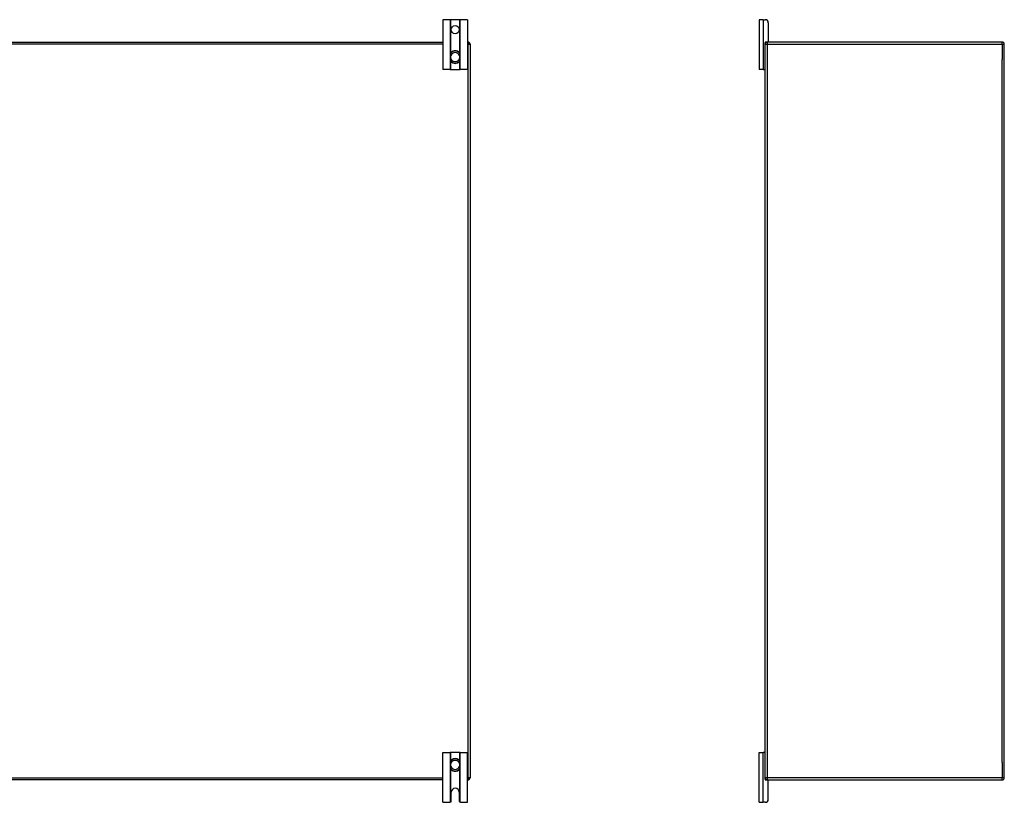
# Model space of a CAD drawing. Header units: inches. Extents: x 18 to 388, y 34 to 188.
# Tile 45 of 159: x 67 to 117, y 93 to 132. Entities that reach past the tile are written whole.
import ezdxf

# ---------------------------------------------------------------- set-up
doc = ezdxf.new("R2010")
doc.units = ezdxf.units.IN
doc.header["$MEASUREMENT"] = 0
doc.layers.add('Visible Edges(ANSI)', color=7, linetype='Continuous', lineweight=25)
doc.layers.add('Visible Tangent Edges(ANSI)', color=7, linetype='Continuous', lineweight=25)

msp = doc.modelspace()

# ---------------------------------------------------------------- linework, layer by layer
at = {"layer": 'Visible Edges(ANSI)'}
for p, q in [((89.083, 132.052), (88.71, 132.052)), ((88.71, 132.052), (88.71, 129.552)), ((89.114, 132.052), (89.083, 132.052)), ((89.556, 132.052), (89.114, 132.052)), ((89.587, 132.052), (89.556, 132.052)), ((89.96, 132.052), (89.587, 132.052)), ((89.96, 132.052), (89.96, 129.552)), ((104.779, 132.052), (104.592, 132.052)), ((104.592, 132.052), (104.592, 129.552)), ((104.779, 132.052), (104.886, 132.052)), ((105.042, 131.896), (105.042, 130.958)), ((19.46, 130.927), (88.71, 130.927)), ((89.96, 130.927), (89.986, 130.927)), ((104.915, 130.927), (104.983, 130.927)), ((116.785, 130.927), (104.983, 130.927)), ((90.085, 130.828), (90.085, 94.026)), ((104.884, 130.828), (104.884, 130.896)), ((104.884, 94.026), (104.884, 130.828)), ((116.884, 94.026), (116.884, 130.828)), ((89.099, 130.288), (89.099, 130.249)), ((89.099, 130.249), (89.099, 130.104)), ((89.099, 130.104), (89.099, 130.065)), ((89.571, 130.249), (89.571, 130.288)), ((89.571, 130.104), (89.571, 130.249)), ((89.571, 130.065), (89.571, 130.104)), ((89.083, 129.552), (88.71, 129.552)), ((89.083, 129.552), (89.114, 129.552)), ((89.114, 129.552), (89.556, 129.552)), ((89.556, 129.552), (89.587, 129.552)), ((89.96, 129.552), (89.587, 129.552)), ((104.779, 129.552), (104.592, 129.552)), ((104.779, 129.552), (104.853, 129.552)), ((104.884, 129.552), (104.853, 129.552)), ((88.71, 95.302), (89.083, 95.302)), ((88.71, 92.802), (88.71, 95.302)), ((89.114, 95.302), (89.083, 95.302)), ((89.556, 95.302), (89.114, 95.302)), ((89.587, 95.302), (89.556, 95.302)), ((89.587, 95.302), (89.96, 95.302)), ((89.96, 92.802), (89.96, 95.302)), ((104.592, 95.302), (104.779, 95.302)), ((104.592, 92.802), (104.592, 95.302)), ((104.853, 95.302), (104.779, 95.302)), ((104.853, 95.302), (104.884, 95.302)), ((89.099, 94.788), (89.099, 94.749)), ((89.099, 94.749), (89.099, 94.604)), ((89.099, 94.604), (89.099, 94.565)), ((89.571, 94.749), (89.571, 94.788)), ((89.571, 94.604), (89.571, 94.749)), ((89.571, 94.565), (89.571, 94.604)), ((88.71, 93.927), (19.46, 93.927)), ((89.986, 93.927), (89.96, 93.927)), ((104.884, 93.958), (104.884, 94.026)), ((104.983, 93.927), (104.915, 93.927)), ((104.983, 93.927), (116.785, 93.927)), ((105.042, 92.958), (105.042, 93.896)), ((89.132, 92.864), (89.132, 93.302)), ((89.538, 93.302), (89.538, 92.864)), ((88.71, 92.802), (89.07, 92.802)), ((89.6, 92.802), (89.96, 92.802)), ((104.592, 92.802), (104.779, 92.802)), ((104.886, 92.802), (104.779, 92.802))]:
    msp.add_line(p, q, dxfattribs=at)
at = {"layer": 'Visible Edges(ANSI)', "flags": 128}
for points in [[(89.23, 130.473), (89.221, 130.47), (89.212, 130.466), (89.203, 130.461), (89.194, 130.456), (89.185, 130.451), (89.177, 130.445), (89.169, 130.438), (89.162, 130.432), (89.154, 130.425), (89.148, 130.417), (89.141, 130.41), (89.135, 130.401), (89.13, 130.393), (89.124, 130.384), (89.12, 130.376), (89.115, 130.366), (89.112, 130.357), (89.108, 130.348), (89.106, 130.338), (89.103, 130.328), (89.101, 130.318), (89.1, 130.308), (89.099, 130.298), (89.099, 130.288)], [(89.571, 130.288), (89.571, 130.298), (89.57, 130.308), (89.569, 130.318), (89.567, 130.328), (89.565, 130.338), (89.562, 130.348), (89.559, 130.357), (89.555, 130.366), (89.551, 130.376), (89.546, 130.384), (89.541, 130.393), (89.535, 130.401), (89.529, 130.41), (89.523, 130.417), (89.516, 130.425), (89.509, 130.432), (89.501, 130.438), (89.494, 130.445), (89.485, 130.451), (89.477, 130.456), (89.468, 130.461), (89.459, 130.466), (89.45, 130.47), (89.44, 130.473)], [(89.099, 130.065), (89.099, 130.055), (89.1, 130.045), (89.101, 130.035), (89.103, 130.025), (89.105, 130.015), (89.108, 130.006), (89.112, 129.996), (89.115, 129.987), (89.12, 129.978), (89.124, 129.969), (89.129, 129.96), (89.135, 129.952), (89.141, 129.944), (89.147, 129.936), (89.154, 129.929), (89.161, 129.921), (89.169, 129.915), (89.177, 129.908), (89.185, 129.903), (89.194, 129.897), (89.202, 129.892), (89.211, 129.887), (89.221, 129.883), (89.23, 129.88)], [(89.44, 129.88), (89.45, 129.883), (89.459, 129.887), (89.468, 129.892), (89.477, 129.897), (89.486, 129.903), (89.494, 129.908), (89.502, 129.915), (89.509, 129.921), (89.516, 129.929), (89.523, 129.936), (89.53, 129.944), (89.536, 129.952), (89.541, 129.96), (89.546, 129.969), (89.551, 129.978), (89.555, 129.987), (89.559, 129.996), (89.562, 130.006), (89.565, 130.015), (89.567, 130.025), (89.569, 130.035), (89.57, 130.045), (89.571, 130.055), (89.571, 130.065)], [(89.23, 94.973), (89.221, 94.97), (89.211, 94.966), (89.202, 94.961), (89.194, 94.956), (89.185, 94.951), (89.177, 94.945), (89.169, 94.938), (89.161, 94.932), (89.154, 94.925), (89.147, 94.917), (89.141, 94.909), (89.135, 94.901), (89.129, 94.893), (89.124, 94.884), (89.12, 94.875), (89.115, 94.866), (89.112, 94.857), (89.108, 94.847), (89.105, 94.838), (89.103, 94.828), (89.101, 94.818), (89.1, 94.808), (89.099, 94.798), (89.099, 94.788)], [(89.571, 94.788), (89.571, 94.798), (89.57, 94.808), (89.569, 94.818), (89.567, 94.828), (89.565, 94.838), (89.562, 94.847), (89.559, 94.857), (89.555, 94.866), (89.551, 94.875), (89.546, 94.884), (89.541, 94.893), (89.536, 94.901), (89.53, 94.909), (89.523, 94.917), (89.516, 94.925), (89.509, 94.932), (89.502, 94.938), (89.494, 94.945), (89.486, 94.951), (89.477, 94.956), (89.468, 94.961), (89.459, 94.966), (89.45, 94.97), (89.44, 94.973)], [(89.099, 94.565), (89.099, 94.555), (89.1, 94.545), (89.101, 94.535), (89.103, 94.525), (89.106, 94.515), (89.108, 94.505), (89.112, 94.496), (89.115, 94.487), (89.12, 94.477), (89.124, 94.469), (89.13, 94.46), (89.135, 94.452), (89.141, 94.443), (89.148, 94.436), (89.154, 94.428), (89.162, 94.421), (89.169, 94.415), (89.177, 94.408), (89.185, 94.402), (89.194, 94.397), (89.203, 94.392), (89.212, 94.387), (89.221, 94.383), (89.23, 94.38)], [(89.44, 94.38), (89.45, 94.383), (89.459, 94.387), (89.468, 94.392), (89.477, 94.397), (89.485, 94.402), (89.494, 94.408), (89.501, 94.415), (89.509, 94.421), (89.516, 94.428), (89.523, 94.436), (89.529, 94.443), (89.535, 94.452), (89.541, 94.46), (89.546, 94.469), (89.551, 94.477), (89.555, 94.487), (89.559, 94.496), (89.562, 94.505), (89.565, 94.515), (89.567, 94.525), (89.569, 94.535), (89.57, 94.545), (89.571, 94.555), (89.571, 94.565)], [(89.083, 92.803), (89.083, 92.803), (89.083, 92.803), (89.082, 92.803), (89.082, 92.803), (89.082, 92.803), (89.081, 92.803), (89.081, 92.802), (89.08, 92.802), (89.08, 92.802), (89.079, 92.802), (89.079, 92.802), (89.078, 92.802), (89.078, 92.802), (89.077, 92.802), (89.077, 92.802), (89.076, 92.802), (89.075, 92.802), (89.075, 92.802), (89.074, 92.802), (89.073, 92.802), (89.073, 92.802), (89.072, 92.802), (89.071, 92.802), (89.07, 92.802)], [(89.114, 92.82), (89.113, 92.818), (89.111, 92.817), (89.11, 92.816), (89.108, 92.814), (89.106, 92.813), (89.105, 92.812), (89.103, 92.811), (89.101, 92.81), (89.1, 92.809), (89.098, 92.808), (89.097, 92.807), (89.095, 92.807), (89.094, 92.806), (89.092, 92.806), (89.091, 92.805), (89.09, 92.805), (89.088, 92.804), (89.087, 92.804), (89.086, 92.804), (89.086, 92.803), (89.085, 92.803), (89.084, 92.803), (89.084, 92.803), (89.083, 92.803)], [(89.587, 92.803), (89.587, 92.803), (89.586, 92.803), (89.586, 92.803), (89.585, 92.803), (89.584, 92.804), (89.583, 92.804), (89.582, 92.804), (89.581, 92.805), (89.58, 92.805), (89.578, 92.806), (89.577, 92.806), (89.575, 92.807), (89.574, 92.807), (89.572, 92.808), (89.571, 92.809), (89.569, 92.81), (89.568, 92.811), (89.566, 92.812), (89.564, 92.813), (89.563, 92.814), (89.561, 92.816), (89.559, 92.817), (89.558, 92.818), (89.556, 92.82)], [(89.6, 92.802), (89.599, 92.802), (89.599, 92.802), (89.598, 92.802), (89.597, 92.802), (89.597, 92.802), (89.596, 92.802), (89.595, 92.802), (89.595, 92.802), (89.594, 92.802), (89.593, 92.802), (89.593, 92.802), (89.592, 92.802), (89.592, 92.802), (89.591, 92.802), (89.591, 92.802), (89.59, 92.802), (89.59, 92.802), (89.589, 92.803), (89.589, 92.803), (89.588, 92.803), (89.588, 92.803), (89.588, 92.803), (89.587, 92.803), (89.587, 92.803)]]:
    msp.add_lwpolyline(points, dxfattribs=at)
at = {"layer": 'Visible Edges(ANSI)'}
msp.add_circle((89.335, 131.552), 0.203, dxfattribs=at)
for centre, radius, start, end in [((104.886, 131.896), 0.156, 0, 90), ((89.986, 130.828), 0.099, 0, 90), ((104.983, 130.828), 0.099, 90, 180), ((104.915, 130.896), 0.031, 90, 180), ((105.011, 130.958), 0.031, 270, 0), ((116.785, 130.828), 0.099, 0, 90), ((89.335, 130.177), 0.315, 70.5288, 109.4712), ((89.335, 130.177), 0.315, 250.5288, 289.4712), ((104.853, 129.583), 0.031, 270, 0), ((89.335, 94.677), 0.315, 70.5288, 109.4712), ((104.853, 95.271), 0.031, 0, 90), ((89.335, 94.677), 0.315, 250.5288, 289.4712), ((89.986, 94.026), 0.099, 270, 0), ((104.983, 94.026), 0.099, 180, 270), ((104.915, 93.958), 0.031, 180, 270), ((105.011, 93.896), 0.031, 0, 90), ((116.785, 94.026), 0.099, 270, 0), ((89.335, 93.302), 0.203, 0, 180), ((104.886, 92.958), 0.156, 270, 0), ((89.07, 92.864), 0.062, 314.9335, 0), ((89.6, 92.864), 0.062, 180, 225.0665)]:
    msp.add_arc(centre, radius, start, end, dxfattribs=at)
at = {"layer": 'Visible Tangent Edges(ANSI)'}
for p, q in [((89.083, 132.052), (89.083, 129.552)), ((89.114, 130.363), (89.114, 132.052)), ((89.556, 132.052), (89.556, 130.363)), ((89.587, 129.552), (89.587, 132.052)), ((104.779, 132.052), (104.779, 129.552)), ((89.986, 130.927), (89.986, 130.828)), ((104.983, 130.927), (104.983, 130.828)), ((116.785, 130.828), (116.785, 130.927)), ((88.71, 130.828), (19.46, 130.828)), ((89.232, 130.468), (89.23, 130.473)), ((89.438, 130.468), (89.44, 130.473)), ((89.986, 130.828), (89.96, 130.828)), ((89.986, 130.828), (90.085, 130.828)), ((89.986, 94.026), (89.986, 130.828)), ((104.884, 130.828), (104.983, 130.828)), ((104.983, 130.828), (116.785, 130.828)), ((104.983, 130.828), (104.983, 94.026)), ((116.785, 130.828), (116.884, 130.828)), ((116.785, 130.828), (116.785, 130.053)), ((89.099, 130.249), (89.119, 130.249)), ((89.099, 130.104), (89.119, 130.104)), ((89.114, 129.552), (89.114, 129.99)), ((89.119, 130.104), (89.119, 130.249)), ((89.571, 130.249), (89.552, 130.249)), ((89.552, 130.249), (89.552, 130.104)), ((89.571, 130.104), (89.552, 130.104)), ((89.556, 129.99), (89.556, 129.552)), ((116.785, 94.801), (116.785, 130.053)), ((89.23, 129.88), (89.232, 129.885)), ((89.44, 129.88), (89.438, 129.885)), ((89.083, 95.302), (89.083, 92.803)), ((89.114, 94.863), (89.114, 95.302)), ((89.23, 94.973), (89.232, 94.968)), ((89.44, 94.973), (89.438, 94.968)), ((89.556, 95.302), (89.556, 94.863)), ((89.587, 92.803), (89.587, 95.302)), ((104.779, 92.802), (104.779, 95.302)), ((89.099, 94.749), (89.119, 94.749)), ((89.099, 94.604), (89.119, 94.604)), ((89.114, 92.82), (89.114, 94.49)), ((89.119, 94.604), (89.119, 94.749)), ((89.232, 94.385), (89.23, 94.38)), ((89.438, 94.385), (89.44, 94.38)), ((89.571, 94.749), (89.552, 94.749)), ((89.552, 94.749), (89.552, 94.604)), ((89.571, 94.604), (89.552, 94.604)), ((89.556, 94.49), (89.556, 92.82)), ((116.785, 94.801), (116.785, 94.026)), ((19.46, 94.026), (88.71, 94.026)), ((89.96, 94.026), (89.986, 94.026)), ((89.986, 94.026), (89.986, 93.927)), ((90.085, 94.026), (89.986, 94.026)), ((104.983, 94.026), (104.884, 94.026)), ((116.785, 94.026), (104.983, 94.026)), ((104.983, 94.026), (104.983, 93.927)), ((116.884, 94.026), (116.785, 94.026)), ((116.785, 93.927), (116.785, 94.026))]:
    msp.add_line(p, q, dxfattribs=at)
at = {"layer": 'Visible Tangent Edges(ANSI)', "flags": 128}
for points in [[(89.116, 130.289), (89.115, 130.299), (89.116, 130.309), (89.116, 130.318), (89.117, 130.328), (89.119, 130.337), (89.121, 130.347), (89.124, 130.356), (89.127, 130.365), (89.13, 130.373), (89.134, 130.382), (89.139, 130.39), (89.144, 130.399), (89.149, 130.406), (89.155, 130.414), (89.161, 130.421), (89.168, 130.428), (89.175, 130.434), (89.182, 130.44), (89.19, 130.446), (89.198, 130.451), (89.206, 130.456), (89.215, 130.461), (89.223, 130.465), (89.232, 130.468)], [(89.438, 130.468), (89.447, 130.465), (89.456, 130.461), (89.464, 130.456), (89.473, 130.451), (89.481, 130.446), (89.488, 130.44), (89.496, 130.434), (89.503, 130.428), (89.509, 130.421), (89.515, 130.414), (89.521, 130.406), (89.527, 130.399), (89.532, 130.39), (89.536, 130.382), (89.54, 130.373), (89.544, 130.365), (89.547, 130.356), (89.549, 130.347), (89.552, 130.337), (89.553, 130.328), (89.554, 130.318), (89.555, 130.309), (89.555, 130.299), (89.555, 130.289)], [(89.232, 129.885), (89.223, 129.889), (89.215, 129.892), (89.206, 129.897), (89.198, 129.902), (89.19, 129.907), (89.182, 129.913), (89.175, 129.919), (89.168, 129.925), (89.161, 129.932), (89.155, 129.939), (89.149, 129.947), (89.144, 129.955), (89.139, 129.963), (89.134, 129.971), (89.13, 129.98), (89.127, 129.989), (89.124, 129.998), (89.121, 130.007), (89.119, 130.016), (89.117, 130.026), (89.116, 130.035), (89.116, 130.045), (89.115, 130.054), (89.116, 130.064)], [(89.119, 130.249), (89.119, 130.251), (89.119, 130.252), (89.118, 130.254), (89.118, 130.256), (89.118, 130.257), (89.118, 130.259), (89.118, 130.261), (89.118, 130.262), (89.118, 130.264), (89.118, 130.266), (89.118, 130.267), (89.117, 130.269), (89.117, 130.271), (89.117, 130.272), (89.117, 130.274), (89.117, 130.276), (89.117, 130.277), (89.117, 130.279), (89.117, 130.281), (89.116, 130.283), (89.116, 130.284), (89.116, 130.286), (89.116, 130.288), (89.116, 130.289)], [(89.116, 130.064), (89.116, 130.065), (89.116, 130.067), (89.116, 130.069), (89.116, 130.071), (89.117, 130.072), (89.117, 130.074), (89.117, 130.076), (89.117, 130.077), (89.117, 130.079), (89.117, 130.081), (89.117, 130.082), (89.117, 130.084), (89.118, 130.086), (89.118, 130.087), (89.118, 130.089), (89.118, 130.091), (89.118, 130.092), (89.118, 130.094), (89.118, 130.096), (89.118, 130.097), (89.118, 130.099), (89.119, 130.101), (89.119, 130.102), (89.119, 130.104)], [(89.555, 130.064), (89.555, 130.054), (89.555, 130.045), (89.554, 130.035), (89.553, 130.025), (89.552, 130.016), (89.55, 130.007), (89.547, 129.998), (89.544, 129.989), (89.54, 129.98), (89.536, 129.971), (89.532, 129.963), (89.527, 129.955), (89.521, 129.947), (89.516, 129.939), (89.509, 129.932), (89.503, 129.925), (89.496, 129.919), (89.488, 129.913), (89.481, 129.907), (89.473, 129.902), (89.465, 129.897), (89.456, 129.892), (89.447, 129.889), (89.438, 129.885)], [(89.555, 130.289), (89.554, 130.288), (89.554, 130.286), (89.554, 130.284), (89.554, 130.283), (89.554, 130.281), (89.554, 130.279), (89.554, 130.277), (89.554, 130.276), (89.553, 130.274), (89.553, 130.272), (89.553, 130.271), (89.553, 130.269), (89.553, 130.267), (89.553, 130.266), (89.553, 130.264), (89.553, 130.262), (89.553, 130.261), (89.552, 130.259), (89.552, 130.257), (89.552, 130.256), (89.552, 130.254), (89.552, 130.252), (89.552, 130.251), (89.552, 130.249)], [(89.552, 130.104), (89.552, 130.102), (89.552, 130.101), (89.552, 130.099), (89.552, 130.097), (89.552, 130.096), (89.552, 130.094), (89.553, 130.092), (89.553, 130.091), (89.553, 130.089), (89.553, 130.087), (89.553, 130.086), (89.553, 130.084), (89.553, 130.082), (89.553, 130.081), (89.553, 130.079), (89.554, 130.077), (89.554, 130.076), (89.554, 130.074), (89.554, 130.072), (89.554, 130.071), (89.554, 130.069), (89.554, 130.067), (89.554, 130.065), (89.555, 130.064)], [(89.116, 94.789), (89.115, 94.799), (89.116, 94.809), (89.116, 94.818), (89.117, 94.828), (89.119, 94.837), (89.121, 94.846), (89.124, 94.855), (89.127, 94.864), (89.13, 94.873), (89.134, 94.882), (89.139, 94.89), (89.144, 94.898), (89.149, 94.906), (89.155, 94.914), (89.161, 94.921), (89.168, 94.928), (89.175, 94.934), (89.182, 94.94), (89.19, 94.946), (89.198, 94.951), (89.206, 94.956), (89.215, 94.961), (89.223, 94.965), (89.232, 94.968)], [(89.438, 94.968), (89.447, 94.965), (89.456, 94.961), (89.465, 94.956), (89.473, 94.951), (89.481, 94.946), (89.488, 94.94), (89.496, 94.934), (89.503, 94.928), (89.509, 94.921), (89.515, 94.914), (89.521, 94.906), (89.527, 94.898), (89.532, 94.89), (89.536, 94.882), (89.54, 94.873), (89.544, 94.864), (89.547, 94.855), (89.55, 94.846), (89.552, 94.837), (89.553, 94.828), (89.554, 94.818), (89.555, 94.809), (89.555, 94.799), (89.555, 94.789)], [(89.232, 94.385), (89.223, 94.389), (89.215, 94.392), (89.206, 94.397), (89.198, 94.402), (89.19, 94.407), (89.182, 94.413), (89.175, 94.419), (89.168, 94.425), (89.161, 94.432), (89.155, 94.439), (89.149, 94.447), (89.144, 94.455), (89.139, 94.463), (89.134, 94.471), (89.13, 94.48), (89.127, 94.488), (89.124, 94.497), (89.121, 94.507), (89.119, 94.516), (89.117, 94.525), (89.116, 94.535), (89.116, 94.545), (89.115, 94.554), (89.116, 94.564)], [(89.119, 94.749), (89.119, 94.751), (89.119, 94.752), (89.118, 94.754), (89.118, 94.756), (89.118, 94.757), (89.118, 94.759), (89.118, 94.761), (89.118, 94.762), (89.118, 94.764), (89.118, 94.766), (89.118, 94.767), (89.117, 94.769), (89.117, 94.771), (89.117, 94.772), (89.117, 94.774), (89.117, 94.776), (89.117, 94.777), (89.117, 94.779), (89.117, 94.781), (89.116, 94.783), (89.116, 94.784), (89.116, 94.786), (89.116, 94.788), (89.116, 94.789)], [(89.116, 94.564), (89.116, 94.565), (89.116, 94.567), (89.116, 94.569), (89.116, 94.571), (89.117, 94.572), (89.117, 94.574), (89.117, 94.576), (89.117, 94.577), (89.117, 94.579), (89.117, 94.581), (89.117, 94.582), (89.117, 94.584), (89.118, 94.586), (89.118, 94.587), (89.118, 94.589), (89.118, 94.591), (89.118, 94.592), (89.118, 94.594), (89.118, 94.596), (89.118, 94.597), (89.118, 94.599), (89.119, 94.601), (89.119, 94.602), (89.119, 94.604)], [(89.555, 94.564), (89.555, 94.554), (89.555, 94.545), (89.554, 94.535), (89.553, 94.525), (89.552, 94.516), (89.549, 94.507), (89.547, 94.497), (89.544, 94.488), (89.54, 94.48), (89.536, 94.471), (89.532, 94.463), (89.527, 94.455), (89.521, 94.447), (89.515, 94.439), (89.509, 94.432), (89.503, 94.425), (89.496, 94.419), (89.488, 94.413), (89.481, 94.407), (89.473, 94.402), (89.464, 94.397), (89.456, 94.392), (89.447, 94.389), (89.438, 94.385)], [(89.555, 94.789), (89.554, 94.788), (89.554, 94.786), (89.554, 94.784), (89.554, 94.783), (89.554, 94.781), (89.554, 94.779), (89.554, 94.777), (89.554, 94.776), (89.553, 94.774), (89.553, 94.772), (89.553, 94.771), (89.553, 94.769), (89.553, 94.767), (89.553, 94.766), (89.553, 94.764), (89.553, 94.762), (89.553, 94.761), (89.552, 94.759), (89.552, 94.757), (89.552, 94.756), (89.552, 94.754), (89.552, 94.752), (89.552, 94.751), (89.552, 94.749)], [(89.552, 94.604), (89.552, 94.602), (89.552, 94.601), (89.552, 94.599), (89.552, 94.597), (89.552, 94.596), (89.552, 94.594), (89.553, 94.592), (89.553, 94.591), (89.553, 94.589), (89.553, 94.587), (89.553, 94.586), (89.553, 94.584), (89.553, 94.582), (89.553, 94.581), (89.553, 94.579), (89.554, 94.577), (89.554, 94.576), (89.554, 94.574), (89.554, 94.572), (89.554, 94.571), (89.554, 94.569), (89.554, 94.567), (89.554, 94.565), (89.555, 94.564)]]:
    msp.add_lwpolyline(points, dxfattribs=at)
at = {"layer": 'Visible Tangent Edges(ANSI)'}
for centre, radius, start, end in [((89.335, 130.177), 0.309, 70.5288, 109.4712), ((89.335, 130.177), 0.228, 18.5086, 161.4914), ((89.335, 130.177), 0.228, 198.5086, 341.4914), ((89.335, 130.177), 0.309, 250.5288, 289.4712), ((89.335, 94.677), 0.228, 18.5086, 161.4914), ((89.335, 94.677), 0.309, 70.5288, 109.4712), ((89.335, 94.677), 0.228, 198.5086, 341.4914), ((89.335, 94.677), 0.309, 250.5288, 289.4712)]:
    msp.add_arc(centre, radius, start, end, dxfattribs=at)
for centre, major_axis, start_param, end_param in [((89.119, 130.288), (-0.0197, 0), 4.854218, 6.283185), ((89.119, 130.065), (-0.0197, 0), 0, 1.428968), ((89.552, 130.288), (0.0197, 0), 0, 1.428968), ((89.552, 130.065), (0.0197, 0), 4.854218, 6.283185), ((89.119, 94.788), (-0.0197, 0), 4.854218, 6.283185), ((89.119, 94.565), (-0.0197, 0), 0, 1.428968), ((89.552, 94.788), (0.0197, 0), 0, 1.428968), ((89.552, 94.565), (0.0197, 0), 4.854218, 6.283185)]:
    msp.add_ellipse(centre, major_axis=major_axis, ratio=0.07343, start_param=start_param, end_param=end_param, dxfattribs=at)

doc.saveas('drawing.dxf')
